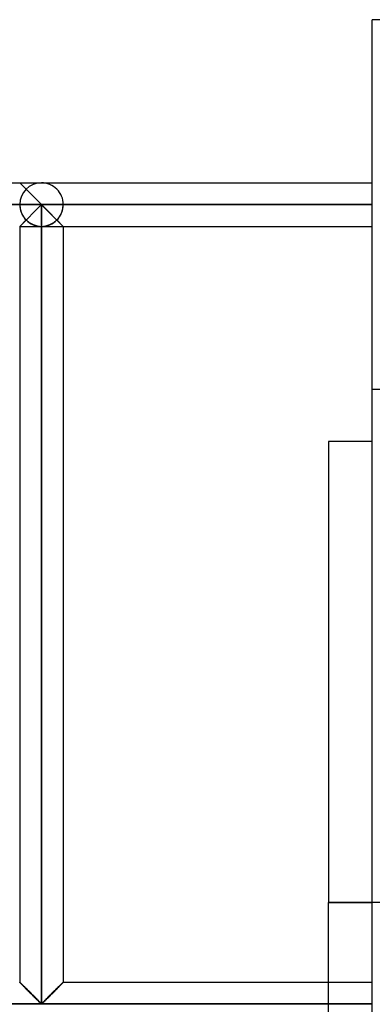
# Model space of a CAD drawing. Header units: millimetres. Extents: x -315 to 338, y -572 to 572.
# Tile 17 of 19: x -240 to -200, y 459 to 572. Entities that reach past the tile are written whole.
import ezdxf

# ---------------------------------------------------------------- set-up
doc = ezdxf.new("R2010")
doc.units = ezdxf.units.MM
doc.layers.add('MAIN-1', color=7, linetype='Continuous')
doc.layers.add('MAIN-2', color=7, linetype='Continuous')

msp = doc.modelspace()

# ---------------------------------------------------------------- linework, layer by layer
at = {"layer": 'MAIN-1'}
for p, q in [((-200, -572.5), (-200, 572.5)), ((200, 572.5), (-200, 572.5)), ((-275.9, 553.75), (-237.95, 553.75)), ((-237.95, 553.75), (-200, 553.75)), ((-275.9, 551.25), (-237.95, 551.25)), ((-240.45, 548.75), (-237.95, 551.25)), ((-237.95, 551.25), (-237.95, 459.45)), ((-237.95, 551.25), (-200, 551.25)), ((-237.95, 551.25), (-235.45, 548.75)), ((-240.45, 548.75), (-240.45, 461.88)), ((-235.45, 548.75), (-200, 548.75)), ((-235.45, 548.75), (-235.45, 461.88)), ((-205, 524.04), (-205, 471.04)), ((-200, 524.04), (-205, 524.04)), ((-200, 471.04), (-205, 471.04)), ((-205, 461.88), (-205, 471.04)), ((-240.44, 461.87), (-240.45, 461.88)), ((-240.43, 461.86), (-240.44, 461.87)), ((-240.41, 461.83), (-240.43, 461.86)), ((-240.37, 461.8), (-240.41, 461.83)), ((-240.33, 461.75), (-240.37, 461.8)), ((-240.28, 461.7), (-240.33, 461.75)), ((-240.22, 461.64), (-240.28, 461.7)), ((-235.61, 461.71), (-235.67, 461.66)), ((-235.56, 461.76), (-235.61, 461.71)), ((-235.52, 461.8), (-235.56, 461.76)), ((-235.49, 461.83), (-235.52, 461.8)), ((-235.47, 461.86), (-235.49, 461.83)), ((-235.46, 461.87), (-235.47, 461.86)), ((-235.45, 461.88), (-235.46, 461.87)), ((-235.45, 461.88), (-200, 461.88)), ((-240.15, 461.58), (-240.22, 461.64)), ((-240.08, 461.5), (-240.15, 461.58)), ((-240, 461.43), (-240.08, 461.5)), ((-239.92, 461.34), (-240, 461.43)), ((-239.83, 461.26), (-239.92, 461.34)), ((-239.74, 461.17), (-239.83, 461.26)), ((-239.65, 461.08), (-239.74, 461.17)), ((-239.55, 460.98), (-239.65, 461.08)), ((-239.46, 460.88), (-239.55, 460.98)), ((-239.36, 460.79), (-239.46, 460.88)), ((-239.26, 460.69), (-239.36, 460.79)), ((-239.16, 460.58), (-239.26, 460.69)), ((-239.06, 460.48), (-239.16, 460.58)), ((-236.68, 460.64), (-236.78, 460.54)), ((-236.59, 460.74), (-236.68, 460.64)), ((-236.49, 460.84), (-236.59, 460.74)), ((-236.39, 460.93), (-236.49, 460.84)), ((-236.3, 461.02), (-236.39, 460.93)), ((-236.21, 461.11), (-236.3, 461.02)), ((-236.12, 461.2), (-236.21, 461.11)), ((-236.04, 461.29), (-236.12, 461.2)), ((-235.96, 461.37), (-236.04, 461.29)), ((-235.88, 461.45), (-235.96, 461.37)), ((-235.8, 461.52), (-235.88, 461.45)), ((-235.73, 461.59), (-235.8, 461.52)), ((-235.67, 461.66), (-235.73, 461.59)), ((-238.96, 460.38), (-239.06, 460.48)), ((-238.85, 460.28), (-238.96, 460.38)), ((-238.76, 460.18), (-238.85, 460.28)), ((-238.66, 460.09), (-238.76, 460.18)), ((-238.56, 459.99), (-238.66, 460.09)), ((-238.47, 459.9), (-238.56, 459.99)), ((-238.38, 459.81), (-238.47, 459.9)), ((-238.29, 459.72), (-238.38, 459.81)), ((-238.21, 459.64), (-238.29, 459.72)), ((-238.13, 459.57), (-238.21, 459.64)), ((-238.05, 459.5), (-238.13, 459.57)), ((-237.95, 459.45), (-238.05, 459.5)), ((-237.85, 459.49), (-237.95, 459.45)), ((-237.78, 459.56), (-237.85, 459.49)), ((-237.7, 459.63), (-237.78, 459.56)), ((-237.62, 459.71), (-237.7, 459.63)), ((-237.54, 459.8), (-237.62, 459.71)), ((-237.45, 459.88), (-237.54, 459.8)), ((-237.36, 459.97), (-237.45, 459.88)), ((-237.27, 460.06), (-237.36, 459.97)), ((-237.17, 460.16), (-237.27, 460.06)), ((-237.08, 460.25), (-237.17, 460.16)), ((-236.98, 460.35), (-237.08, 460.25)), ((-236.88, 460.45), (-236.98, 460.35)), ((-236.78, 460.54), (-236.88, 460.45)), ((-312.5, 459.38), (-200, 459.38))]:
    msp.add_line(p, q, dxfattribs=at)
at = {"layer": 'MAIN-2'}
for p, q in [((-200, 572.5), (-200, 572.5)), ((-240.45, 553.75), (-235.45, 548.75)), ((-237.95, 551.25), (-275.9, 551.25)), ((-240.45, 551.25), (-273.4, 551.25)), ((-273.4, 551.25), (-240.45, 551.25)), ((-240.45, 551.25), (-273.4, 551.25)), ((-273.4, 551.25), (-240.45, 551.25)), ((-240.45, 551.25), (-273.4, 551.25)), ((-273.4, 551.25), (-240.45, 551.25)), ((-240.45, 551.25), (-273.4, 551.25)), ((-273.4, 551.25), (-240.45, 551.25)), ((-240.45, 551.25), (-273.4, 551.25)), ((-273.4, 551.25), (-240.45, 551.25)), ((-240.45, 551.25), (-273.4, 551.25)), ((-273.4, 551.25), (-240.45, 551.25)), ((-240.45, 551.25), (-273.4, 551.25)), ((-273.4, 551.25), (-240.45, 551.25)), ((-240.45, 551.25), (-273.4, 551.25)), ((-273.4, 551.25), (-240.45, 551.25)), ((-240.45, 551.25), (-273.4, 551.25)), ((-273.4, 551.25), (-240.45, 551.25)), ((-240.45, 551.25), (-273.4, 551.25)), ((-273.4, 551.25), (-240.45, 551.25)), ((-240.45, 551.25), (-273.4, 551.25)), ((-273.4, 551.25), (-240.45, 551.25)), ((-240.45, 551.25), (-273.4, 551.25)), ((-273.4, 551.25), (-240.45, 551.25)), ((-240.45, 551.25), (-273.4, 551.25)), ((-273.4, 551.25), (-240.45, 551.25)), ((-240.45, 551.25), (-273.4, 551.25)), ((-273.4, 551.25), (-240.45, 551.25)), ((-240.45, 551.25), (-273.4, 551.25)), ((-273.4, 551.25), (-240.45, 551.25)), ((-240.45, 551.25), (-273.4, 551.25)), ((-273.4, 551.25), (-240.45, 551.25)), ((-240.45, 551.25), (-273.4, 551.25)), ((-273.4, 551.25), (-240.45, 551.25)), ((-240.45, 551.25), (-273.4, 551.25)), ((-273.4, 551.25), (-240.45, 551.25)), ((-240.45, 551.25), (-273.4, 551.25)), ((-273.4, 551.25), (-240.45, 551.25)), ((-240.45, 551.25), (-273.4, 551.25)), ((-273.4, 551.25), (-240.45, 551.25)), ((-240.45, 551.25), (-273.4, 551.25)), ((-273.4, 551.25), (-240.45, 551.25)), ((-240.45, 551.25), (-273.4, 551.25)), ((-273.4, 551.25), (-240.45, 551.25)), ((-240.45, 551.25), (-273.4, 551.25)), ((-273.4, 551.25), (-240.45, 551.25)), ((-240.45, 551.25), (-273.4, 551.25)), ((-273.4, 551.25), (-240.45, 551.25)), ((-240.45, 548.75), (-237.95, 551.25)), ((-240.45, 551.25), (-240.45, 551.25)), ((-240.45, 551.25), (-240.45, 551.25)), ((-240.45, 551.25), (-240.45, 551.25)), ((-240.45, 551.25), (-240.45, 551.25)), ((-240.45, 551.25), (-240.45, 551.25)), ((-240.45, 551.25), (-240.45, 551.25)), ((-240.45, 551.25), (-240.45, 551.25)), ((-240.45, 551.25), (-240.45, 551.25)), ((-240.45, 551.25), (-240.45, 551.25)), ((-240.45, 551.25), (-240.45, 551.25)), ((-240.45, 551.25), (-240.45, 551.25)), ((-240.45, 551.25), (-240.45, 551.25)), ((-240.45, 551.25), (-240.45, 551.25)), ((-240.45, 551.25), (-240.45, 551.25)), ((-240.45, 551.25), (-240.45, 551.25)), ((-240.45, 551.25), (-240.45, 551.25)), ((-240.45, 551.25), (-240.45, 551.25)), ((-240.45, 551.25), (-240.45, 551.25)), ((-240.45, 551.25), (-240.45, 551.25)), ((-240.45, 551.25), (-240.45, 551.25)), ((-240.45, 551.25), (-240.45, 551.25)), ((-240.45, 551.25), (-240.45, 551.25)), ((-240.45, 551.25), (-240.45, 551.25)), ((-240.45, 551.25), (-240.45, 551.25)), ((-237.95, 459.45), (-237.95, 551.25)), ((-200, 551.25), (-237.95, 551.25)), ((-200, 551.25), (-235.45, 551.25)), ((-235.45, 551.25), (-200, 551.25)), ((-200, 551.25), (-235.45, 551.25)), ((-235.45, 551.25), (-200, 551.25)), ((-200, 551.25), (-235.45, 551.25)), ((-235.45, 551.25), (-200, 551.25)), ((-200, 551.25), (-235.45, 551.25)), ((-235.45, 551.25), (-200, 551.25)), ((-200, 551.25), (-235.45, 551.25)), ((-235.45, 551.25), (-200, 551.25)), ((-200, 551.25), (-235.45, 551.25)), ((-235.45, 551.25), (-200, 551.25)), ((-200, 551.25), (-235.45, 551.25)), ((-235.45, 551.25), (-200, 551.25)), ((-200, 551.25), (-235.45, 551.25)), ((-235.45, 551.25), (-200, 551.25)), ((-200, 551.25), (-235.45, 551.25)), ((-235.45, 551.25), (-200, 551.25)), ((-200, 551.25), (-235.45, 551.25)), ((-235.45, 551.25), (-200, 551.25)), ((-200, 551.25), (-235.45, 551.25)), ((-235.45, 551.25), (-200, 551.25)), ((-200, 551.25), (-235.45, 551.25)), ((-235.45, 551.25), (-200, 551.25)), ((-200, 551.25), (-235.45, 551.25)), ((-235.45, 551.25), (-200, 551.25)), ((-200, 551.25), (-235.45, 551.25)), ((-235.45, 551.25), (-200, 551.25)), ((-200, 551.25), (-235.45, 551.25)), ((-235.45, 551.25), (-200, 551.25)), ((-200, 551.25), (-235.45, 551.25)), ((-235.45, 551.25), (-200, 551.25)), ((-200, 551.25), (-235.45, 551.25)), ((-235.45, 551.25), (-200, 551.25)), ((-200, 551.25), (-235.45, 551.25)), ((-235.45, 551.25), (-200, 551.25)), ((-200, 551.25), (-235.45, 551.25)), ((-235.45, 551.25), (-200, 551.25)), ((-200, 551.25), (-235.45, 551.25)), ((-235.45, 551.25), (-200, 551.25)), ((-200, 551.25), (-235.45, 551.25)), ((-235.45, 551.25), (-200, 551.25)), ((-200, 551.25), (-235.45, 551.25)), ((-235.45, 551.25), (-200, 551.25)), ((-200, 551.25), (-235.45, 551.25)), ((-235.45, 551.25), (-200, 551.25)), ((-200, 551.25), (-235.45, 551.25)), ((-235.45, 551.25), (-200, 551.25)), ((-235.45, 551.25), (-235.45, 551.25)), ((-235.45, 551.25), (-235.45, 551.25)), ((-235.45, 551.25), (-235.45, 551.25)), ((-235.45, 551.25), (-235.45, 551.25)), ((-235.45, 551.25), (-235.45, 551.25)), ((-235.45, 551.25), (-235.45, 551.25)), ((-235.45, 551.25), (-235.45, 551.25)), ((-235.45, 551.25), (-235.45, 551.25)), ((-235.45, 551.25), (-235.45, 551.25)), ((-235.45, 551.25), (-235.45, 551.25)), ((-235.45, 551.25), (-235.45, 551.25)), ((-235.45, 551.25), (-235.45, 551.25)), ((-235.45, 551.25), (-235.45, 551.25)), ((-235.45, 551.25), (-235.45, 551.25)), ((-235.45, 551.25), (-235.45, 551.25)), ((-235.45, 551.25), (-235.45, 551.25)), ((-235.45, 551.25), (-235.45, 551.25)), ((-235.45, 551.25), (-235.45, 551.25)), ((-235.45, 551.25), (-235.45, 551.25)), ((-235.45, 551.25), (-235.45, 551.25)), ((-235.45, 551.25), (-235.45, 551.25)), ((-235.45, 551.25), (-235.45, 551.25)), ((-235.45, 551.25), (-235.45, 551.25)), ((-235.45, 551.25), (-235.45, 551.25)), ((-240.45, 548.75), (-239.72, 549.48)), ((-235.45, 548.75), (-236.18, 549.48)), ((-240.45, 548.75), (-237.95, 548.75)), ((-237.95, 459.45), (-237.95, 548.75)), ((-237.95, 548.75), (-237.95, 459.45)), ((-237.95, 548.75), (-235.45, 548.75)), ((-200, 530), (-200, 530)), ((-195, 530), (-200, 530)), ((-205, 471.04), (-200, 471.04)), ((-200, 471.04), (-199.99, 471.04)), ((-150, 471.04), (-200, 471.04)), ((-240.45, 461.88), (-240.44, 461.87)), ((-240.44, 461.86), (-240.45, 461.87)), ((-240.45, 461.87), (-240.45, 461.87)), ((-240.45, 461.87), (-240.44, 461.86)), ((-240.44, 461.87), (-240.43, 461.86)), ((-240.42, 461.85), (-240.44, 461.86)), ((-240.44, 461.86), (-240.42, 461.85)), ((-240.43, 461.86), (-240.41, 461.83)), ((-240.39, 461.82), (-240.42, 461.85)), ((-240.42, 461.85), (-240.39, 461.82)), ((-240.41, 461.83), (-240.38, 461.8)), ((-240.36, 461.79), (-240.39, 461.82)), ((-240.39, 461.82), (-240.36, 461.79)), ((-240.38, 461.8), (-240.34, 461.76)), ((-240.32, 461.74), (-240.36, 461.79)), ((-240.36, 461.79), (-240.32, 461.74)), ((-240.34, 461.76), (-240.29, 461.71)), ((-240.26, 461.69), (-240.32, 461.74)), ((-240.32, 461.74), (-240.26, 461.69)), ((-240.29, 461.71), (-240.23, 461.66)), ((-235.67, 461.66), (-235.61, 461.71)), ((-235.64, 461.69), (-235.58, 461.74)), ((-235.58, 461.74), (-235.64, 461.69)), ((-235.61, 461.71), (-235.56, 461.76)), ((-235.58, 461.74), (-235.54, 461.79)), ((-235.54, 461.79), (-235.58, 461.74)), ((-235.56, 461.76), (-235.52, 461.8)), ((-235.54, 461.79), (-235.51, 461.82)), ((-235.51, 461.82), (-235.54, 461.79)), ((-235.52, 461.8), (-235.49, 461.83)), ((-235.51, 461.82), (-235.48, 461.85)), ((-235.48, 461.85), (-235.51, 461.82)), ((-235.49, 461.83), (-235.47, 461.86)), ((-235.48, 461.85), (-235.46, 461.86)), ((-235.46, 461.86), (-235.48, 461.85)), ((-235.47, 461.86), (-235.46, 461.87)), ((-235.46, 461.87), (-235.45, 461.88)), ((-235.46, 461.86), (-235.45, 461.87)), ((-235.45, 461.87), (-235.46, 461.86)), ((-235.45, 461.87), (-235.45, 461.87)), ((-205, 456.88), (-205, 461.88)), ((-240.21, 461.63), (-240.26, 461.69)), ((-240.26, 461.69), (-240.21, 461.63)), ((-240.23, 461.66), (-240.17, 461.59)), ((-240.14, 461.57), (-240.21, 461.63)), ((-240.21, 461.63), (-240.14, 461.57)), ((-240.17, 461.59), (-240.1, 461.52)), ((-240.07, 461.5), (-240.14, 461.57)), ((-240.14, 461.57), (-240.07, 461.5)), ((-240.1, 461.52), (-240.02, 461.45)), ((-240, 461.42), (-240.07, 461.5)), ((-240.07, 461.5), (-240, 461.42)), ((-240.02, 461.45), (-239.94, 461.37)), ((-239.92, 461.34), (-240, 461.42)), ((-240, 461.42), (-239.92, 461.34)), ((-239.94, 461.37), (-239.86, 461.29)), ((-239.83, 461.26), (-239.92, 461.34)), ((-239.92, 461.34), (-239.83, 461.26)), ((-239.86, 461.29), (-239.78, 461.2)), ((-239.75, 461.18), (-239.83, 461.26)), ((-239.83, 461.26), (-239.75, 461.18)), ((-239.78, 461.2), (-239.69, 461.11)), ((-239.66, 461.09), (-239.75, 461.18)), ((-239.75, 461.18), (-239.66, 461.09)), ((-239.69, 461.11), (-239.6, 461.02)), ((-239.57, 461), (-239.66, 461.09)), ((-239.66, 461.09), (-239.57, 461)), ((-239.6, 461.02), (-239.51, 460.93)), ((-239.48, 460.91), (-239.57, 461)), ((-239.57, 461), (-239.48, 460.91)), ((-239.51, 460.93), (-239.41, 460.84)), ((-239.39, 460.81), (-239.48, 460.91)), ((-239.48, 460.91), (-239.39, 460.81)), ((-239.41, 460.84), (-239.31, 460.74)), ((-239.29, 460.72), (-239.39, 460.81)), ((-239.39, 460.81), (-239.29, 460.72)), ((-239.31, 460.74), (-239.22, 460.64)), ((-239.2, 460.62), (-239.29, 460.72)), ((-239.29, 460.72), (-239.2, 460.62)), ((-239.22, 460.64), (-239.12, 460.54)), ((-239.1, 460.53), (-239.2, 460.62)), ((-239.2, 460.62), (-239.1, 460.53)), ((-236.8, 460.53), (-236.7, 460.62)), ((-236.7, 460.62), (-236.8, 460.53)), ((-236.78, 460.54), (-236.68, 460.64)), ((-236.7, 460.62), (-236.61, 460.72)), ((-236.61, 460.72), (-236.7, 460.62)), ((-236.68, 460.64), (-236.59, 460.74)), ((-236.61, 460.72), (-236.51, 460.81)), ((-236.51, 460.81), (-236.61, 460.72)), ((-236.59, 460.74), (-236.49, 460.84)), ((-236.51, 460.81), (-236.42, 460.91)), ((-236.42, 460.91), (-236.51, 460.81)), ((-236.49, 460.84), (-236.39, 460.93)), ((-236.42, 460.91), (-236.33, 461)), ((-236.33, 461), (-236.42, 460.91)), ((-236.39, 460.93), (-236.3, 461.02)), ((-236.33, 461), (-236.24, 461.09)), ((-236.24, 461.09), (-236.33, 461)), ((-236.3, 461.02), (-236.21, 461.11)), ((-236.24, 461.09), (-236.15, 461.18)), ((-236.15, 461.18), (-236.24, 461.09)), ((-236.21, 461.11), (-236.12, 461.2)), ((-236.15, 461.18), (-236.07, 461.26)), ((-236.07, 461.26), (-236.15, 461.18)), ((-236.12, 461.2), (-236.04, 461.29)), ((-236.07, 461.26), (-235.98, 461.34)), ((-235.98, 461.34), (-236.07, 461.26)), ((-236.04, 461.29), (-235.96, 461.37)), ((-235.98, 461.34), (-235.9, 461.42)), ((-235.9, 461.42), (-235.98, 461.34)), ((-235.96, 461.37), (-235.88, 461.45)), ((-235.9, 461.42), (-235.83, 461.5)), ((-235.83, 461.5), (-235.9, 461.42)), ((-235.88, 461.45), (-235.8, 461.52)), ((-235.83, 461.5), (-235.76, 461.57)), ((-235.76, 461.57), (-235.83, 461.5)), ((-235.8, 461.52), (-235.73, 461.59)), ((-235.76, 461.57), (-235.69, 461.63)), ((-235.69, 461.63), (-235.76, 461.57)), ((-235.73, 461.59), (-235.67, 461.66)), ((-235.69, 461.63), (-235.64, 461.69)), ((-235.64, 461.69), (-235.69, 461.63)), ((-239.12, 460.54), (-239.02, 460.45)), ((-239, 460.43), (-239.1, 460.53)), ((-239.1, 460.53), (-239, 460.43)), ((-239.02, 460.45), (-238.92, 460.35)), ((-238.91, 460.33), (-239, 460.43)), ((-239, 460.43), (-238.91, 460.33)), ((-238.92, 460.35), (-238.82, 460.25)), ((-238.81, 460.24), (-238.91, 460.33)), ((-238.91, 460.33), (-238.81, 460.24)), ((-238.82, 460.25), (-238.73, 460.16)), ((-238.72, 460.14), (-238.81, 460.24)), ((-238.81, 460.24), (-238.72, 460.14)), ((-238.73, 460.16), (-238.63, 460.06)), ((-238.62, 460.05), (-238.72, 460.14)), ((-238.72, 460.14), (-238.62, 460.05)), ((-238.63, 460.06), (-238.54, 459.97)), ((-238.53, 459.96), (-238.62, 460.05)), ((-238.62, 460.05), (-238.53, 459.96)), ((-238.54, 459.97), (-238.45, 459.88)), ((-238.44, 459.87), (-238.53, 459.96)), ((-238.53, 459.96), (-238.44, 459.87)), ((-238.45, 459.88), (-238.36, 459.8)), ((-238.36, 459.79), (-238.44, 459.87)), ((-238.44, 459.87), (-238.36, 459.79)), ((-238.36, 459.8), (-238.28, 459.71)), ((-238.28, 459.71), (-238.36, 459.79)), ((-238.36, 459.79), (-238.28, 459.71)), ((-238.28, 459.71), (-238.2, 459.63)), ((-238.2, 459.63), (-238.28, 459.71)), ((-238.28, 459.71), (-238.2, 459.63)), ((-238.2, 459.63), (-238.12, 459.56)), ((-238.12, 459.56), (-238.2, 459.63)), ((-238.2, 459.63), (-238.12, 459.56)), ((-238.12, 459.56), (-238.05, 459.49)), ((-238.05, 459.49), (-238.12, 459.56)), ((-238.12, 459.56), (-238.05, 459.49)), ((-238.05, 459.49), (-237.95, 459.45)), ((-237.95, 459.45), (-238.05, 459.49)), ((-238.05, 459.49), (-237.95, 459.45)), ((-237.95, 459.45), (-237.85, 459.49)), ((-237.85, 459.49), (-237.95, 459.45)), ((-237.95, 459.45), (-237.85, 459.49)), ((-237.85, 459.49), (-237.78, 459.56)), ((-237.78, 459.56), (-237.85, 459.49)), ((-237.85, 459.49), (-237.78, 459.56)), ((-237.78, 459.56), (-237.7, 459.63)), ((-237.7, 459.63), (-237.78, 459.56)), ((-237.78, 459.56), (-237.7, 459.63)), ((-237.7, 459.63), (-237.62, 459.71)), ((-237.62, 459.71), (-237.7, 459.63)), ((-237.7, 459.63), (-237.62, 459.71)), ((-237.62, 459.71), (-237.54, 459.8)), ((-237.62, 459.71), (-237.54, 459.79)), ((-237.54, 459.79), (-237.62, 459.71)), ((-237.54, 459.8), (-237.45, 459.88)), ((-237.54, 459.79), (-237.46, 459.87)), ((-237.46, 459.87), (-237.54, 459.79)), ((-237.46, 459.87), (-237.37, 459.96)), ((-237.37, 459.96), (-237.46, 459.87)), ((-237.45, 459.88), (-237.36, 459.97)), ((-237.37, 459.96), (-237.28, 460.05)), ((-237.28, 460.05), (-237.37, 459.96)), ((-237.36, 459.97), (-237.27, 460.06)), ((-237.28, 460.05), (-237.18, 460.14)), ((-237.18, 460.14), (-237.28, 460.05)), ((-237.27, 460.06), (-237.17, 460.16)), ((-237.18, 460.14), (-237.09, 460.24)), ((-237.09, 460.24), (-237.18, 460.14)), ((-237.17, 460.16), (-237.08, 460.25)), ((-237.09, 460.24), (-236.99, 460.33)), ((-236.99, 460.33), (-237.09, 460.24)), ((-237.08, 460.25), (-236.98, 460.35)), ((-236.99, 460.33), (-236.9, 460.43)), ((-236.9, 460.43), (-236.99, 460.33)), ((-236.98, 460.35), (-236.88, 460.45)), ((-236.9, 460.43), (-236.8, 460.53)), ((-236.8, 460.53), (-236.9, 460.43)), ((-236.88, 460.45), (-236.78, 460.54)), ((-312.5, 459.38), (-200, 459.38)), ((-200, 459.38), (-310, 459.38)), ((-200, 459.38), (-310, 459.38))]:
    msp.add_line(p, q, dxfattribs=at)
for start_param, end_param in [(3.141593, 4.712389), (3.141593, 4.712389), (1.570796, 3.141593), (1.570796, 3.141593), (-1.570796, -0.785398), (-1.570796, 0), (0, 1.570796), (0.785398, 1.570796), (-0.785398, 0), (0, 0.785398)]:
    msp.add_ellipse((-237.95, 551.25), major_axis=(0, -2.5), ratio=1, start_param=start_param, end_param=end_param, dxfattribs=at)

doc.saveas('drawing.dxf')
